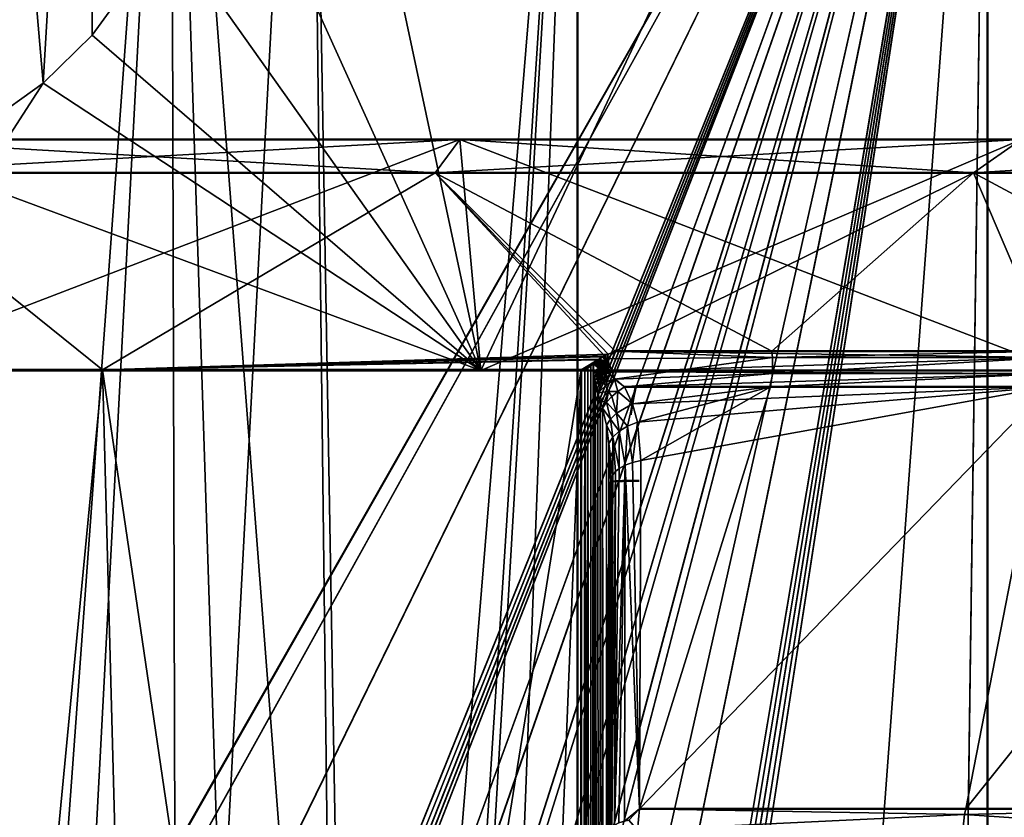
# Model space of a CAD drawing. Header units: millimetres. Extents: x 0 to 359, y -334 to 1.
# Tile 36 of 216: x 54.9 to 59.48, y -322.49 to -318.79. Entities that reach past the tile are written whole.
import ezdxf

# ---------------------------------------------------------------- set-up
doc = ezdxf.new("R2010")
doc.units = ezdxf.units.MM
doc.header["$MEASUREMENT"] = 0
doc.layers.add('0 Misc', color=7, linetype='Continuous', lineweight=35)
doc.layers.add('10 Raster Images', color=7, linetype='Continuous', lineweight=35)

msp = doc.modelspace()

# ---------------------------------------------------------------- linework, layer by layer
at = {"layer": '0 Misc', "color": 160, "linetype": 'Continuous', "lineweight": 25}
for p, q in [((49.4, -333.5803, 289.25), (59.4, -316, 289.25)), ((49.4, -333.5994, 289.25), (59.4, -316, 289.25)), ((59.4, -316, 286.75), (49.6427, -333.6306, 286.75)), ((49.6427, -333.6306, 289.25), (59.4, -316, 289.25)), ((50.7193, -333.7672, 289.25), (59.4, -316, 289.25)), ((59.4, -316, 286.75), (52.1698, -333.9411, 286.75)), ((52.1698, -333.9411, 289.25), (59.4, -316, 289.25)), ((59.4, -316, 286.75), (52.2344, -333.9435, 286.75)), ((52.2344, -333.9435, 289.25), (59.4, -316, 289.25)), ((59.4, -316, 286.75), (52.2986, -333.9362, 286.75)), ((52.2986, -333.9362, 289.25), (59.4, -316, 289.25)), ((59.4, -316, 286.75), (52.361, -333.9195, 286.75)), ((52.361, -333.9195, 289.25), (59.4, -316, 289.25)), ((59.4, -316, 286.75), (52.4202, -333.8935, 286.75)), ((52.4202, -333.8935, 289.25), (59.4, -316, 289.25)), ((59.4, -316, 286.75), (53.0016, -333.6009, 286.75)), ((53.3328, -333.4584, 289.25), (59.4, -316, 289.25)), ((53.8828, -333.2847, 289.25), (59.4, -316, 289.25)), ((59.4, -316, 286.75), (53.9898, -333.263, 286.75)), ((54.3455, -333.2275, 289.25), (59.4, -316, 289.25)), ((59.4, -316, 286.75), (54.4545, -333.2275, 286.75)), ((54.8102, -333.263, 289.25), (59.4, -316, 289.25)), ((59.4, -316, 286.75), (54.9172, -333.2847, 286.75)), ((59.4, -316, 286.75), (55.4672, -333.4584, 286.75)), ((55.7984, -333.6009, 289.25), (59.4, -316, 289.25)), ((59.4, -316, 286.75), (56.3798, -333.8935, 286.75)), ((56.3798, -333.8935, 289.25), (59.4, -316, 289.25)), ((59.4, -316, 286.75), (56.4389, -333.9195, 286.75)), ((56.4389, -333.9195, 289.25), (59.4, -316, 289.25)), ((59.4, -316, 286.75), (56.5014, -333.9362, 286.75)), ((56.5014, -333.9362, 289.25), (59.4, -316, 289.25)), ((59.4, -316, 286.75), (56.5656, -333.9435, 286.75)), ((56.5656, -333.9435, 289.25), (59.4, -316, 289.25)), ((59.4, -316, 286.75), (56.6302, -333.9411, 286.75)), ((56.6302, -333.9411, 289.25), (59.4, -316, 289.25)), ((59.4, -316, 286.75), (58.0807, -333.7672, 286.75)), ((59.4, -316, 286.75), (59.1573, -333.6306, 286.75)), ((59.1573, -333.6306, 289.25), (59.4, -316, 289.25)), ((59.4, -316, 286.75), (59.4, -333.5994, 286.75)), ((59.4, -333.5994, 289.25), (59.4, -316, 289.25)), ((59.4, -333.5803, 286.75), (59.4, -316, 289.25))]:
    msp.add_line(p, q, dxfattribs=at).dxf.unprotected_set("ltscale", 0)
at = {"layer": '0 Misc', "color": 160, "linetype": 'Continuous', "lineweight": 50}
for p, q in [((57.495, -316, 280.6229), (57.495, -332.3, 280.6229)), ((57.495, -332.3, 295.3771), (57.495, -316, 295.3771)), ((59.4, -316, 286.75), (59.4, -333.5803, 286.75)), ((59.4, -316, 289.25), (59.4, -333.5803, 289.25)), ((57.5129, -332.3, 277.8499), (57.5129, -320.4132, 277.8499)), ((57.5129, -320.4132, 298.1501), (57.5129, -332.3, 298.1501)), ((57.65, -332.3, 297.9602), (57.65, -320.9342, 297.9602)), ((57.65, -320.9342, 278.0398), (57.65, -332.3, 278.0398))]:
    msp.add_line(p, q, dxfattribs=at).dxf.unprotected_set("ltscale", 0)
at = {"layer": '0 Misc', "color": 160, "linetype": 'Continuous', "lineweight": 50, "extrusion": (0, 1, 0)}
for centre, radius in [((-64.9647, 288, -319.3431), 10.8147), ((-64.5226, 288, -319.4977), 10.3726), ((-65.34, 288, -320.4165), 11.19)]:
    msp.add_circle(centre, radius, dxfattribs=at).dxf.unprotected_set("ltscale", 0)
at = {"layer": '0 Misc', "color": 160, "linetype": 'Continuous', "lineweight": 50, "extrusion": (0, -1, 0)}
for centre, radius, start, end in [((54.15, 288, 320.3271), 10.6626, 289.28146, 70.71854), ((54.15, 288, 322.4539), 9.5264, 292.42311, 67.57689)]:
    msp.add_arc(centre, radius, start, end, dxfattribs=at).dxf.unprotected_set("ltscale", 0)
at = {"layer": '0 Misc', "color": 160, "linetype": 'Continuous', "lineweight": 50, "extrusion": (0, 1, 0)}
for centre, radius, start, end in [((-54.15, 288, -320.4132), 10.6927, 251.66904, 288.33096), ((-54.15, 288, -320.4132), 10.6927, 71.66904, 108.33096), ((-54.15, 288, -320.4924), 10.6474, 109.559, 250.441)]:
    msp.add_arc(centre, radius, start, end, dxfattribs=at).dxf.unprotected_set("ltscale", 0)
at = {"layer": '0 Misc', "color": 160, "linetype": 'Continuous', "lineweight": 50, "extrusion": (0.980063, -0.154251, -0.125231)}
msp.add_arc((-307.711, 309.2381, 68.7289), 0.2, 259.6432, 297.4322, dxfattribs=at).dxf.unprotected_set("ltscale", 0)
at = {"layer": '0 Misc', "color": 160, "linetype": 'Continuous', "lineweight": 50, "extrusion": (-0.980063, 0.154251, -0.125231)}
msp.add_arc((307.711, 262.2273, -140.8622), 0.2, 79.6432, 117.4322, dxfattribs=at).dxf.unprotected_set("ltscale", 0)
at = {"layer": '0 Misc', "color": 160, "linetype": 'Continuous', "lineweight": 50, "extrusion": (0, -0.999593, -0.028543)}
msp.add_arc((57.85, 306.9993, 312.2987), 0.2, 180, 249.9343, dxfattribs=at).dxf.unprotected_set("ltscale", 0)
at = {"layer": '0 Misc', "color": 160, "linetype": 'Continuous', "lineweight": 50, "extrusion": (0, 0.999593, -0.028543)}
msp.add_arc((-57.85, 268.766, -328.7396), 0.2, 0, 69.9343, dxfattribs=at).dxf.unprotected_set("ltscale", 0)
at = {"layer": '0 Misc', "color": 7, "lineweight": 25}
for points in [[(54.15, -315.5, 296.1), (56.2464, -315.5, 295.824), (55.3572, -332.3, 296.0095)], [(54.15, -332.3, 296.1), (54.15, -315.5, 296.1), (55.3572, -332.3, 296.0095)], [(55.3572, -332.3, 279.9905), (54.15, -315.5, 279.9), (54.15, -332.3, 279.9)], [(55.3572, -332.3, 279.9905), (56.2464, -315.5, 280.176), (54.15, -315.5, 279.9)], [(55.2224, -315.5, 275.978), (55.0132, -319.0808, 276.0778), (54.7032, -315.5, 276.1809)], [(54.7032, -315.5, 276.1809), (55.0132, -319.0808, 276.0778), (54.7527, -319.2661, 276.1678)], [(54.7527, -319.2661, 299.8322), (55.0132, -319.0808, 299.9222), (54.7032, -315.5, 299.8191)], [(54.7032, -315.5, 299.8191), (55.0132, -319.0808, 299.9222), (55.2224, -315.5, 300.022)], [(55.2395, -318.8581, 275.9685), (55.0132, -319.0808, 276.0778), (55.2224, -315.5, 275.978)], [(55.2224, -315.5, 300.022), (55.0132, -319.0808, 299.9222), (55.2395, -318.8581, 300.0315)], [(55.2395, -318.8581, 275.9685), (55.2224, -315.5, 275.978), (55.5955, -318.3698, 275.7248)], [(55.5955, -318.3698, 300.2752), (55.2224, -315.5, 300.022), (55.2395, -318.8581, 300.0315)], [(55.3572, -332.3, 279.9905), (56.5375, -332.3, 280.2599), (56.2464, -315.5, 280.176)], [(56.2464, -315.5, 295.824), (56.448, -332.3, 295.7672), (55.3572, -332.3, 296.0095)], [(56.2439, -316.6507, 301.1771), (57.0462, -320.4165, 298.8087), (59.3582, -315.5, 300.9952)], [(56.2439, -316.6507, 274.8229), (59.3582, -315.5, 275.0048), (57.0462, -320.4165, 277.1913)], [(56.2464, -315.5, 295.824), (57.495, -316, 295.3771), (56.448, -332.3, 295.7672)], [(56.2464, -315.5, 280.176), (56.5375, -332.3, 280.2599), (57.495, -316, 280.6229)], [(57.0462, -320.4165, 277.1913), (59.3582, -315.5, 275.0048), (59.745, -320.4165, 278.3091)], [(59.3582, -315.5, 300.9952), (57.0462, -320.4165, 298.8087), (59.745, -320.4165, 297.6909)], [(59.3582, -315.5, 300.9952), (59.745, -320.4165, 297.6909), (62.072, -315.5, 299.543)], [(59.745, -320.4165, 278.3091), (59.3582, -315.5, 275.0048), (62.072, -315.5, 276.457)], [(49.4, -316, 286.75), (49.6427, -333.6306, 286.75), (59.4, -316, 286.75)], [(59.4, -316, 289.25), (49.4, -333.5803, 289.25), (49.4, -316, 289.25)], [(49.4, -333.5803, 289.25), (59.4, -316, 289.25), (49.4, -333.5994, 289.25)], [(49.4, -333.5994, 289.25), (59.4, -316, 289.25), (49.6427, -333.6306, 289.25)], [(59.4, -316, 286.75), (49.6427, -333.6306, 286.75), (52.1698, -333.9411, 286.75)], [(49.6427, -333.6306, 289.25), (59.4, -316, 289.25), (50.7193, -333.7672, 289.25)], [(50.7193, -333.7672, 289.25), (59.4, -316, 289.25), (52.1698, -333.9411, 289.25)], [(59.4, -316, 286.75), (52.1698, -333.9411, 286.75), (52.2344, -333.9435, 286.75)], [(52.1698, -333.9411, 289.25), (59.4, -316, 289.25), (52.2344, -333.9435, 289.25)], [(59.4, -316, 286.75), (52.2344, -333.9435, 286.75), (52.2986, -333.9362, 286.75)], [(52.2344, -333.9435, 289.25), (59.4, -316, 289.25), (52.2986, -333.9362, 289.25)], [(59.4, -316, 286.75), (52.2986, -333.9362, 286.75), (52.361, -333.9195, 286.75)], [(52.2986, -333.9362, 289.25), (59.4, -316, 289.25), (52.361, -333.9195, 289.25)], [(59.4, -316, 286.75), (52.361, -333.9195, 286.75), (52.4202, -333.8935, 286.75)], [(52.361, -333.9195, 289.25), (59.4, -316, 289.25), (52.4202, -333.8935, 289.25)], [(59.4, -316, 286.75), (52.4202, -333.8935, 286.75), (53.0016, -333.6009, 286.75)], [(52.4202, -333.8935, 289.25), (59.4, -316, 289.25), (53.3328, -333.4584, 289.25)], [(59.4, -316, 286.75), (53.0016, -333.6009, 286.75), (53.9898, -333.263, 286.75)], [(53.3328, -333.4584, 289.25), (59.4, -316, 289.25), (53.8828, -333.2847, 289.25)], [(55.6053, -316, 280.0913), (54.4, -332.5, 280), (53.643, -316, 280.0359)], [(53.643, -316, 295.9641), (54.7322, -332.5, 295.9931), (55.6053, -316, 295.9087)], [(53.8828, -333.2847, 289.25), (59.4, -316, 289.25), (54.3455, -333.2275, 289.25)], [(59.4, -316, 286.75), (53.9898, -333.263, 286.75), (54.4545, -333.2275, 286.75)], [(54.3455, -333.2275, 289.25), (59.4, -316, 289.25), (54.8102, -333.263, 289.25)], [(55.6515, -332.5, 280.0985), (54.4, -332.5, 280), (55.6053, -316, 280.0913)], [(59.4, -316, 286.75), (54.4545, -333.2275, 286.75), (54.9172, -333.2847, 286.75)], [(55.6053, -316, 295.9087), (54.7322, -332.5, 295.9931), (56.1411, -332.5, 295.8082)], [(54.8102, -333.263, 289.25), (59.4, -316, 289.25), (55.7984, -333.6009, 289.25)], [(59.4, -316, 286.75), (54.9172, -333.2847, 286.75), (55.4672, -333.4584, 286.75)], [(59.4, -316, 286.75), (55.4672, -333.4584, 286.75), (56.3798, -333.8935, 286.75)], [(55.6053, -316, 280.0913), (57.495, -316, 280.6229), (56.8721, -332.5, 280.3915)], [(55.6515, -332.5, 280.0985), (55.6053, -316, 280.0913), (56.8721, -332.5, 280.3915)], [(57.495, -316, 295.3771), (55.6053, -316, 295.9087), (56.1411, -332.5, 295.8082)], [(55.7984, -333.6009, 289.25), (59.4, -316, 289.25), (56.3798, -333.8935, 289.25)], [(57.495, -332.3, 295.3771), (57.495, -316, 295.3771), (56.1411, -332.5, 295.8082)], [(59.4, -316, 286.75), (56.3798, -333.8935, 286.75), (56.4389, -333.9195, 286.75)], [(56.3798, -333.8935, 289.25), (59.4, -316, 289.25), (56.4389, -333.9195, 289.25)], [(59.4, -316, 286.75), (56.4389, -333.9195, 286.75), (56.5014, -333.9362, 286.75)], [(56.4389, -333.9195, 289.25), (59.4, -316, 289.25), (56.5014, -333.9362, 289.25)], [(57.495, -316, 295.3771), (57.495, -332.3, 295.3771), (56.448, -332.3, 295.7672)], [(59.4, -316, 286.75), (56.5014, -333.9362, 286.75), (56.5656, -333.9435, 286.75)], [(56.5014, -333.9362, 289.25), (59.4, -316, 289.25), (56.5656, -333.9435, 289.25)], [(57.495, -316, 280.6229), (56.5375, -332.3, 280.2599), (57.495, -332.3, 280.6229)], [(59.4, -316, 286.75), (56.5656, -333.9435, 286.75), (56.6302, -333.9411, 286.75)], [(56.5656, -333.9435, 289.25), (59.4, -316, 289.25), (56.6302, -333.9411, 289.25)], [(59.4, -316, 286.75), (56.6302, -333.9411, 286.75), (58.0807, -333.7672, 286.75)], [(56.6302, -333.9411, 289.25), (59.4, -316, 289.25), (59.1573, -333.6306, 289.25)], [(57.495, -316, 280.6229), (57.495, -332.3, 280.6229), (56.8721, -332.5, 280.3915)], [(59.4, -316, 286.75), (58.0807, -333.7672, 286.75), (59.1573, -333.6306, 286.75)], [(59.4, -316, 286.75), (59.1573, -333.6306, 286.75), (59.4, -333.5994, 286.75)], [(59.1573, -333.6306, 289.25), (59.4, -316, 289.25), (59.4, -333.5994, 289.25)], [(59.4, -333.5803, 286.75), (59.4, -333.5803, 289.25), (59.4, -316, 289.25)], [(59.4, -333.5803, 286.75), (59.4, -316, 289.25), (59.4, -316, 286.75)], [(56.2439, -316.6507, 301.1771), (55.8741, -317.8251, 300.5535), (57.0462, -320.4165, 298.8087)], [(56.2439, -316.6507, 274.8229), (57.0462, -320.4165, 277.1913), (55.8741, -317.8251, 275.4465)], [(57.0462, -320.4165, 298.8087), (55.8741, -317.8251, 300.5535), (55.5955, -318.3698, 300.2752)], [(57.0462, -320.4165, 277.1913), (55.5955, -318.3698, 275.7248), (55.8741, -317.8251, 275.4465)], [(55.2395, -318.8581, 300.0315), (57.0462, -320.4165, 298.8087), (55.5955, -318.3698, 300.2752)], [(55.2395, -318.8581, 275.9685), (55.5955, -318.3698, 275.7248), (57.0462, -320.4165, 277.1913)], [(55.2395, -318.8581, 300.0315), (55.0132, -319.0808, 299.9222), (57.0462, -320.4165, 298.8087)], [(55.2395, -318.8581, 275.9685), (57.0462, -320.4165, 277.1913), (55.0132, -319.0808, 276.0778)], [(57.0462, -320.4165, 298.8087), (55.0132, -319.0808, 299.9222), (54.15, -320.4165, 299.19)], [(54.15, -320.4165, 299.19), (55.0132, -319.0808, 299.9222), (54.7527, -319.2661, 299.8322)], [(55.0132, -319.0808, 276.0778), (54.15, -320.4165, 276.81), (54.7527, -319.2661, 276.1678)], [(55.0132, -319.0808, 276.0778), (57.0462, -320.4165, 277.1913), (54.15, -320.4165, 276.81)], [(54.15, -320.4165, 299.19), (54.15, -319.3431, 298.8147), (57.0462, -320.4165, 298.8087)], [(57.0462, -320.4165, 277.1913), (56.9491, -319.3431, 277.5538), (54.15, -320.4165, 276.81)], [(54.15, -320.4165, 276.81), (56.9491, -319.3431, 277.5538), (54.15, -319.3431, 277.1853)], [(57.0462, -320.4165, 298.8087), (54.15, -319.3431, 298.8147), (56.9491, -319.3431, 298.4462)], [(54.15, -319.3431, 298.8147), (56.8346, -319.4977, 298.0191), (56.9491, -319.3431, 298.4462)], [(56.9491, -319.3431, 277.5538), (54.15, -319.4977, 277.6274), (54.15, -319.3431, 277.1853)], [(56.9491, -319.3431, 277.5538), (56.8346, -319.4977, 277.9809), (54.15, -319.4977, 277.6274)], [(54.15, -319.3431, 298.8147), (54.15, -319.4977, 298.3726), (56.8346, -319.4977, 298.0191)], [(59.5574, -319.3431, 278.6342), (56.8346, -319.4977, 277.9809), (56.9491, -319.3431, 277.5538)], [(59.5574, -319.3431, 278.6342), (59.3363, -319.4977, 279.0171), (56.8346, -319.4977, 277.9809)], [(56.9491, -319.3431, 298.4462), (56.8346, -319.4977, 298.0191), (59.3363, -319.4977, 296.9829)], [(57.0462, -320.4165, 298.8087), (56.9491, -319.3431, 298.4462), (59.745, -320.4165, 297.6909)], [(57.0462, -320.4165, 277.1913), (59.5574, -319.3431, 278.6342), (56.9491, -319.3431, 277.5538)], [(59.745, -320.4165, 297.6909), (56.9491, -319.3431, 298.4462), (59.5574, -319.3431, 297.3658)], [(56.9491, -319.3431, 298.4462), (59.3363, -319.4977, 296.9829), (59.5574, -319.3431, 297.3658)], [(59.745, -320.4165, 278.3091), (59.5574, -319.3431, 278.6342), (57.0462, -320.4165, 277.1913)], [(61.7972, -319.3431, 280.3528), (59.3363, -319.4977, 279.0171), (59.5574, -319.3431, 278.6342)], [(61.7972, -319.3431, 280.3528), (61.4845, -319.4977, 280.6655), (59.3363, -319.4977, 279.0171)], [(59.5574, -319.3431, 297.3658), (59.3363, -319.4977, 296.9829), (61.4845, -319.4977, 295.3345)], [(53.0118, -320.4132, 277.3681), (54.15, -319.4977, 277.6274), (55.2882, -320.4132, 277.3681)], [(53.0118, -320.4132, 298.6319), (55.2882, -320.4132, 298.6319), (54.15, -319.4977, 298.3726)], [(54.15, -319.4977, 277.6274), (56.8346, -319.4977, 277.9809), (55.2882, -320.4132, 277.3681)], [(55.2882, -320.4132, 298.6319), (56.8346, -319.4977, 298.0191), (54.15, -319.4977, 298.3726)], [(56.8346, -319.4977, 277.9809), (57.6209, -320.3484, 277.9103), (55.2882, -320.4132, 277.3681)], [(55.2882, -320.4132, 298.6319), (57.6381, -320.3405, 298.0808), (56.8346, -319.4977, 298.0191)], [(59.3363, -319.4977, 279.0171), (57.6709, -320.3271, 277.9355), (56.8346, -319.4977, 277.9809)], [(56.8346, -319.4977, 298.0191), (57.6381, -320.3405, 298.0808), (57.6709, -320.3271, 298.0645)], [(58.398, -320.3271, 297.7798), (56.8346, -319.4977, 298.0191), (57.6709, -320.3271, 298.0645)], [(56.8346, -319.4977, 277.9809), (57.6709, -320.3271, 277.9355), (57.6209, -320.3484, 277.9103)], [(58.398, -320.3271, 297.7798), (59.3363, -319.4977, 296.9829), (56.8346, -319.4977, 298.0191)], [(59.3363, -319.4977, 279.0171), (59.6901, -320.3271, 278.8897), (57.6709, -320.3271, 277.9355)], [(59.6901, -320.3271, 297.1103), (59.3363, -319.4977, 296.9829), (58.398, -320.3271, 297.7798)], [(60.879, -320.3271, 279.7289), (59.6901, -320.3271, 278.8897), (59.3363, -319.4977, 279.0171)], [(59.6901, -320.3271, 297.1103), (60.879, -320.3271, 296.2711), (59.3363, -319.4977, 296.9829)], [(59.3363, -319.4977, 296.9829), (60.879, -320.3271, 296.2711), (61.4845, -319.4977, 295.3345)], [(60.879, -320.3271, 279.7289), (59.3363, -319.4977, 279.0171), (61.4845, -319.4977, 280.6655)], [(55.2882, -320.4132, 298.6319), (57.6129, -320.3525, 298.094), (57.6381, -320.3405, 298.0808)], [(55.2882, -320.4132, 277.3681), (57.6209, -320.3484, 277.9103), (57.5945, -320.3636, 277.8957)], [(57.5903, -320.3665, 298.1069), (57.6129, -320.3525, 298.094), (55.2882, -320.4132, 298.6319)], [(57.5978, -320.3642, 298.1026), (57.6129, -320.3525, 298.094), (57.5903, -320.3665, 298.1069)], [(57.5945, -320.3636, 277.8957), (57.6209, -320.3484, 277.9103), (57.5978, -320.3641, 277.8974)], [(57.5978, -320.3641, 277.8974), (57.6209, -320.3484, 277.9103), (57.6271, -320.3737, 277.9095)], [(57.5978, -320.3642, 298.1026), (57.6264, -320.3752, 298.0909), (57.6129, -320.3525, 298.094)], [(57.6129, -320.3525, 298.094), (57.6344, -320.3625, 298.0865), (57.6381, -320.3405, 298.0808)], [(57.6129, -320.3525, 298.094), (57.6264, -320.3752, 298.0909), (57.6344, -320.3625, 298.0865)], [(57.6709, -320.3271, 277.9355), (57.6386, -320.3571, 277.9159), (57.6209, -320.3484, 277.9103)], [(57.6209, -320.3484, 277.9103), (57.6304, -320.368, 277.9113), (57.6271, -320.3737, 277.9095)], [(57.6209, -320.3484, 277.9103), (57.6386, -320.3571, 277.9159), (57.6304, -320.368, 277.9113)], [(57.6344, -320.3625, 298.0865), (57.6264, -320.3752, 298.0909), (57.6286, -320.4152, 298.0897)], [(57.6364, -320.4263, 298.0854), (57.6344, -320.3625, 298.0865), (57.6286, -320.4152, 298.0897)], [(57.6349, -320.4228, 277.9137), (57.6304, -320.368, 277.9113), (57.6386, -320.3571, 277.9159)], [(58.4011, -320.3564, 297.787), (57.6709, -320.3271, 298.0645), (57.6344, -320.3625, 298.0865)], [(57.6344, -320.3625, 298.0865), (57.6709, -320.3271, 298.0645), (57.6381, -320.3405, 298.0808)], [(57.6678, -320.4566, 298.0665), (58.4011, -320.3564, 297.787), (57.6344, -320.3625, 298.0865)], [(57.6364, -320.4263, 298.0854), (57.6459, -320.4369, 298.0799), (57.6344, -320.3625, 298.0865)], [(57.6344, -320.3625, 298.0865), (57.6459, -320.4369, 298.0799), (57.6678, -320.4566, 298.0665)], [(57.6709, -320.3271, 277.9355), (57.6349, -320.4228, 277.9137), (57.6386, -320.3571, 277.9159)], [(57.6349, -320.4228, 277.9137), (57.6709, -320.3271, 277.9355), (59.6942, -320.3564, 278.883)], [(57.6349, -320.4228, 277.9137), (59.6942, -320.3564, 278.883), (59.6942, -320.4299, 278.883)], [(57.6678, -320.4566, 298.0665), (58.4011, -320.4299, 297.787), (58.4011, -320.3564, 297.787)], [(59.6901, -320.3271, 278.8897), (59.6942, -320.3564, 278.883), (57.6709, -320.3271, 277.9355)], [(58.398, -320.3271, 297.7798), (57.6709, -320.3271, 298.0645), (58.4011, -320.3564, 297.787)], [(58.398, -320.3271, 297.7798), (58.4011, -320.3564, 297.787), (59.6901, -320.3271, 297.1103)], [(59.6942, -320.3564, 297.117), (59.6901, -320.3271, 297.1103), (58.4011, -320.3564, 297.787)], [(58.4011, -320.4299, 297.787), (59.6942, -320.3564, 297.117), (58.4011, -320.3564, 297.787)], [(58.4011, -320.4299, 297.787), (59.6942, -320.4299, 297.117), (59.6942, -320.3564, 297.117)], [(55.2882, -320.4132, 277.3681), (57.5945, -320.3636, 277.8957), (57.5129, -320.4132, 277.8499)], [(57.5903, -320.3665, 298.1069), (55.2882, -320.4132, 298.6319), (57.5129, -320.4132, 298.1501)], [(57.5129, -320.4132, 277.8499), (57.5945, -320.3636, 277.8957), (57.5753, -320.3789, 277.8835)], [(57.5686, -320.3856, 298.1213), (57.5903, -320.3665, 298.1069), (57.5129, -320.4132, 298.1501)], [(57.5129, -320.4132, 277.8499), (57.5753, -320.3789, 277.8835), (57.5686, -320.3856, 277.8787)], [(57.5129, -320.4132, 277.8499), (57.5686, -320.3856, 277.8787), (57.5572, -320.3964, 277.8709)], [(57.5572, -320.3964, 298.1291), (57.5686, -320.3856, 298.1213), (57.5129, -320.4132, 298.1501)], [(57.5438, -320.4053, 277.8631), (57.5129, -320.4132, 277.8499), (57.5572, -320.3964, 277.8709)], [(57.5438, -320.4053, 298.1369), (57.5572, -320.3964, 298.1291), (57.5129, -320.4132, 298.1501)], [(57.5438, -320.4053, 277.8631), (57.5288, -320.4111, 277.856), (57.5129, -320.4132, 277.8499)], [(57.5288, -320.4111, 298.144), (57.5438, -320.4053, 298.1369), (57.5129, -320.4132, 298.1501)], [(57.5288, -320.4111, 298.144), (57.5129, -332.3, 298.1501), (57.5438, -320.4053, 298.1369)], [(57.5438, -320.4053, 298.1369), (57.5129, -332.3, 298.1501), (57.5579, -332.3, 298.1286)], [(57.5288, -320.4111, 277.856), (57.5438, -320.4053, 277.8631), (57.5579, -332.3, 277.8714)], [(57.5438, -320.4053, 298.1369), (57.5579, -332.3, 298.1286), (57.5572, -320.3964, 298.1291)], [(57.5579, -332.3, 277.8714), (57.5438, -320.4053, 277.8631), (57.5572, -320.3964, 277.8709)], [(57.5579, -332.3, 298.1286), (57.5686, -320.3856, 298.1213), (57.5572, -320.3964, 298.1291)], [(57.5579, -332.3, 277.8714), (57.5572, -320.3964, 277.8709), (57.5686, -320.3856, 277.8787)], [(57.5703, -320.4257, 298.12), (57.5686, -320.3856, 298.1213), (57.5579, -332.3, 298.1286)], [(57.5579, -332.3, 277.8714), (57.5686, -320.3856, 277.8787), (57.5733, -320.4472, 277.8823)], [(57.5947, -320.3817, 298.1049), (57.5903, -320.3665, 298.1069), (57.5686, -320.3856, 298.1213)], [(57.5686, -320.3856, 277.8787), (57.5753, -320.3789, 277.8835), (57.595, -320.3901, 277.8951)], [(57.5944, -320.3862, 298.1051), (57.5947, -320.3817, 298.1049), (57.5686, -320.3856, 298.1213)], [(57.5686, -320.3856, 298.1213), (57.5942, -320.3907, 298.1053), (57.5944, -320.3862, 298.1051)], [(57.5944, -320.3997, 298.1052), (57.5942, -320.3952, 298.1053), (57.5686, -320.3856, 298.1213)], [(57.5947, -320.4042, 298.1049), (57.5944, -320.3997, 298.1052), (57.5686, -320.3856, 298.1213)], [(57.5703, -320.4257, 298.12), (57.5947, -320.4042, 298.1049), (57.5686, -320.3856, 298.1213)], [(57.5942, -320.3907, 298.1053), (57.5686, -320.3856, 298.1213), (57.5942, -320.3952, 298.1053)], [(57.5686, -320.3856, 277.8787), (57.5963, -320.4075, 277.896), (57.5733, -320.4472, 277.8823)], [(57.5954, -320.3988, 277.8954), (57.5957, -320.4032, 277.8957), (57.5686, -320.3856, 277.8787)], [(57.5686, -320.3856, 277.8787), (57.595, -320.3901, 277.8951), (57.5951, -320.3945, 277.8952)], [(57.5951, -320.3945, 277.8952), (57.5954, -320.3988, 277.8954), (57.5686, -320.3856, 277.8787)], [(57.5686, -320.3856, 277.8787), (57.5957, -320.4032, 277.8957), (57.5963, -320.4075, 277.896)], [(57.5703, -320.4257, 298.12), (57.5952, -320.4087, 298.1045), (57.5947, -320.4042, 298.1049)], [(57.5703, -320.4257, 298.12), (57.5959, -320.4131, 298.104), (57.5952, -320.4087, 298.1045)], [(57.5977, -320.4162, 277.8971), (57.5733, -320.4472, 277.8823), (57.5963, -320.4075, 277.896)], [(57.5961, -320.3727, 277.8961), (57.5753, -320.3789, 277.8835), (57.5945, -320.3636, 277.8957)], [(57.5956, -320.3771, 277.8957), (57.5753, -320.3789, 277.8835), (57.5961, -320.3727, 277.8961)], [(57.5952, -320.3814, 277.8954), (57.5753, -320.3789, 277.8835), (57.5956, -320.3771, 277.8957)], [(57.595, -320.3901, 277.8951), (57.5753, -320.3789, 277.8835), (57.595, -320.3858, 277.8952)], [(57.595, -320.3858, 277.8952), (57.5753, -320.3789, 277.8835), (57.5952, -320.3814, 277.8954)], [(57.5903, -320.3665, 298.1069), (57.5968, -320.3685, 298.1033), (57.5978, -320.3642, 298.1026)], [(57.5953, -320.3773, 298.1045), (57.596, -320.3728, 298.104), (57.5903, -320.3665, 298.1069)], [(57.5947, -320.3817, 298.1049), (57.5953, -320.3773, 298.1045), (57.5903, -320.3665, 298.1069)], [(57.596, -320.3728, 298.104), (57.5968, -320.3685, 298.1033), (57.5903, -320.3665, 298.1069)], [(57.5942, -320.3907, 298.1053), (57.6223, -320.3885, 298.0932), (57.5944, -320.3862, 298.1051)], [(57.622, -320.3953, 298.0933), (57.6223, -320.3885, 298.0932), (57.5942, -320.3907, 298.1053)], [(57.622, -320.3953, 298.0933), (57.5942, -320.3907, 298.1053), (57.5942, -320.3952, 298.1053)], [(57.5944, -320.3997, 298.1052), (57.622, -320.3953, 298.0933), (57.5942, -320.3952, 298.1053)], [(57.5944, -320.3862, 298.1051), (57.6223, -320.3885, 298.0932), (57.5947, -320.3817, 298.1049)], [(57.5947, -320.4042, 298.1049), (57.622, -320.3953, 298.0933), (57.5944, -320.3997, 298.1052)], [(57.5969, -320.3684, 277.8967), (57.5961, -320.3727, 277.8961), (57.5945, -320.3636, 277.8957)], [(57.5969, -320.3684, 277.8967), (57.5945, -320.3636, 277.8957), (57.5978, -320.3641, 277.8974)], [(57.6223, -320.3885, 298.0932), (57.5953, -320.3773, 298.1045), (57.5947, -320.3817, 298.1049)], [(57.5947, -320.4042, 298.1049), (57.6231, -320.4021, 298.0927), (57.622, -320.3953, 298.0933)], [(57.5952, -320.4087, 298.1045), (57.6231, -320.4021, 298.0927), (57.5947, -320.4042, 298.1049)], [(57.595, -320.3858, 277.8952), (57.5952, -320.3814, 277.8954), (57.6233, -320.3867, 277.9073)], [(57.595, -320.3901, 277.8951), (57.595, -320.3858, 277.8952), (57.6233, -320.3867, 277.9073)], [(57.6232, -320.394, 277.9072), (57.595, -320.3901, 277.8951), (57.6233, -320.3867, 277.9073)], [(57.6232, -320.394, 277.9072), (57.5951, -320.3945, 277.8952), (57.595, -320.3901, 277.8951)], [(57.5951, -320.3945, 277.8952), (57.6232, -320.394, 277.9072), (57.5954, -320.3988, 277.8954)], [(57.5952, -320.3814, 277.8954), (57.5956, -320.3771, 277.8957), (57.6233, -320.3867, 277.9073)], [(57.5952, -320.4087, 298.1045), (57.5959, -320.4131, 298.104), (57.6231, -320.4021, 298.0927)], [(57.5953, -320.3773, 298.1045), (57.6238, -320.3818, 298.0924), (57.596, -320.3728, 298.104)], [(57.6223, -320.3885, 298.0932), (57.6238, -320.3818, 298.0924), (57.5953, -320.3773, 298.1045)], [(57.5957, -320.4032, 277.8957), (57.5954, -320.3988, 277.8954), (57.6232, -320.394, 277.9072)], [(57.5961, -320.3727, 277.8961), (57.6248, -320.3795, 277.9082), (57.5956, -320.3771, 277.8957)], [(57.5956, -320.3771, 277.8957), (57.6248, -320.3795, 277.9082), (57.6233, -320.3867, 277.9073)], [(57.6245, -320.4013, 277.9079), (57.5957, -320.4032, 277.8957), (57.6232, -320.394, 277.9072)], [(57.5957, -320.4032, 277.8957), (57.6245, -320.4013, 277.9079), (57.5963, -320.4075, 277.896)], [(57.5959, -320.4131, 298.104), (57.6253, -320.4087, 298.0915), (57.6231, -320.4021, 298.0927)], [(57.596, -320.3728, 298.104), (57.6238, -320.3818, 298.0924), (57.5968, -320.3685, 298.1033)], [(57.5969, -320.3684, 277.8967), (57.6248, -320.3795, 277.9082), (57.5961, -320.3727, 277.8961)], [(57.5977, -320.4162, 277.8971), (57.5963, -320.4075, 277.896), (57.6245, -320.4013, 277.9079)], [(57.5978, -320.3642, 298.1026), (57.5968, -320.3685, 298.1033), (57.6264, -320.3752, 298.0909)], [(57.5968, -320.3685, 298.1033), (57.6238, -320.3818, 298.0924), (57.6264, -320.3752, 298.0909)], [(57.5978, -320.3641, 277.8974), (57.6248, -320.3795, 277.9082), (57.5969, -320.3684, 277.8967)], [(57.5977, -320.4162, 277.8971), (57.6245, -320.4013, 277.9079), (57.627, -320.4086, 277.9092)], [(57.5996, -320.4247, 277.8986), (57.5977, -320.4162, 277.8971), (57.627, -320.4086, 277.9092)], [(57.5978, -320.3641, 277.8974), (57.6271, -320.3737, 277.9095), (57.6248, -320.3795, 277.9082)], [(57.5996, -320.4247, 277.8986), (57.627, -320.4086, 277.9092), (57.6019, -320.4332, 277.9005)], [(57.6019, -320.4332, 277.9005), (57.627, -320.4086, 277.9092), (57.6349, -320.4228, 277.9137)], [(57.6238, -320.3818, 298.0924), (57.6223, -320.3885, 298.0932), (57.6231, -320.4021, 298.0927)], [(57.6253, -320.4087, 298.0915), (57.6238, -320.3818, 298.0924), (57.6231, -320.4021, 298.0927)], [(57.6232, -320.394, 277.9072), (57.6271, -320.3737, 277.9095), (57.6245, -320.4013, 277.9079)], [(57.6232, -320.394, 277.9072), (57.6248, -320.3795, 277.9082), (57.6271, -320.3737, 277.9095)], [(57.6233, -320.3867, 277.9073), (57.6248, -320.3795, 277.9082), (57.6232, -320.394, 277.9072)], [(57.6264, -320.3752, 298.0909), (57.6238, -320.3818, 298.0924), (57.6253, -320.4087, 298.0915)], [(57.6304, -320.368, 277.9113), (57.627, -320.4086, 277.9092), (57.6245, -320.4013, 277.9079)], [(57.6271, -320.3737, 277.9095), (57.6304, -320.368, 277.9113), (57.6245, -320.4013, 277.9079)], [(57.6264, -320.3752, 298.0909), (57.6253, -320.4087, 298.0915), (57.6286, -320.4152, 298.0897)], [(57.6349, -320.4228, 277.9137), (57.627, -320.4086, 277.9092), (57.6304, -320.368, 277.9113)], [(55.2882, -320.4132, 277.3681), (54.15, -332.3, 277.3073), (53.0118, -320.4132, 277.3681)], [(53.0118, -320.4132, 298.6319), (54.15, -332.3, 298.6927), (55.2882, -320.4132, 298.6319)], [(55.2882, -320.4132, 277.3681), (55.606, -332.3, 277.4069), (54.15, -332.3, 277.3073)], [(55.2882, -320.4132, 298.6319), (54.15, -332.3, 298.6927), (55.606, -332.3, 298.5931)], [(57.5129, -320.4132, 277.8499), (55.606, -332.3, 277.4069), (55.2882, -320.4132, 277.3681)], [(57.0348, -332.3, 298.2962), (55.2882, -320.4132, 298.6319), (55.606, -332.3, 298.5931)], [(57.0348, -332.3, 298.2962), (57.5129, -320.4132, 298.1501), (55.2882, -320.4132, 298.6319)], [(57.5129, -320.4132, 277.8499), (57.5129, -332.3, 277.8499), (55.606, -332.3, 277.4069)], [(57.5129, -332.3, 298.1501), (57.5129, -320.4132, 298.1501), (57.0348, -332.3, 298.2962)], [(57.5288, -320.4111, 298.144), (57.5129, -320.4132, 298.1501), (57.5129, -332.3, 298.1501)], [(57.5288, -320.4111, 277.856), (57.5579, -332.3, 277.8714), (57.5129, -332.3, 277.8499)], [(57.5129, -320.4132, 277.8499), (57.5288, -320.4111, 277.856), (57.5129, -332.3, 277.8499)], [(57.5703, -320.4257, 298.12), (57.5579, -332.3, 298.1286), (57.5754, -320.4595, 298.116)], [(57.5798, -320.48, 277.8877), (57.5579, -332.3, 277.8714), (57.5733, -320.4472, 277.8823)], [(57.5959, -320.4131, 298.104), (57.5703, -320.4257, 298.12), (57.5967, -320.4175, 298.1034)], [(57.5988, -320.4261, 298.1018), (57.5967, -320.4175, 298.1034), (57.5703, -320.4257, 298.12)], [(57.6013, -320.4344, 298.0999), (57.5988, -320.4261, 298.1018), (57.5703, -320.4257, 298.12)], [(57.6013, -320.4344, 298.0999), (57.5703, -320.4257, 298.12), (57.5754, -320.4595, 298.116)], [(57.5733, -320.4472, 277.8823), (57.5977, -320.4162, 277.8971), (57.5996, -320.4247, 277.8986)], [(57.6019, -320.4332, 277.9005), (57.5733, -320.4472, 277.8823), (57.5996, -320.4247, 277.8986)], [(57.6046, -320.4415, 277.9027), (57.5733, -320.4472, 277.8823), (57.6019, -320.4332, 277.9005)], [(57.5798, -320.48, 277.8877), (57.5733, -320.4472, 277.8823), (57.6046, -320.4415, 277.9027)], [(57.6041, -320.4426, 298.0976), (57.6013, -320.4344, 298.0999), (57.5754, -320.4595, 298.116)], [(57.6106, -320.4582, 298.0921), (57.6041, -320.4426, 298.0976), (57.5754, -320.4595, 298.116)], [(57.6046, -320.4415, 277.9027), (57.6107, -320.4577, 277.9079), (57.5798, -320.48, 277.8877)], [(57.5967, -320.4175, 298.1034), (57.6253, -320.4087, 298.0915), (57.5959, -320.4131, 298.104)], [(57.5988, -320.4261, 298.1018), (57.6253, -320.4087, 298.0915), (57.5967, -320.4175, 298.1034)], [(57.6286, -320.4152, 298.0897), (57.6253, -320.4087, 298.0915), (57.5988, -320.4261, 298.1018)], [(57.6013, -320.4344, 298.0999), (57.6286, -320.4152, 298.0897), (57.5988, -320.4261, 298.1018)], [(57.6041, -320.4426, 298.0976), (57.6286, -320.4152, 298.0897), (57.6013, -320.4344, 298.0999)], [(57.6046, -320.4415, 277.9027), (57.6019, -320.4332, 277.9005), (57.6349, -320.4228, 277.9137)], [(57.6041, -320.4426, 298.0976), (57.6364, -320.4263, 298.0854), (57.6286, -320.4152, 298.0897)], [(57.6106, -320.4582, 298.0921), (57.6364, -320.4263, 298.0854), (57.6041, -320.4426, 298.0976)], [(57.6107, -320.4577, 277.9079), (57.6046, -320.4415, 277.9027), (57.6349, -320.4228, 277.9137)], [(57.6106, -320.4582, 298.0921), (57.6459, -320.4369, 298.0799), (57.6364, -320.4263, 298.0854)], [(57.6252, -320.4871, 298.0787), (57.6459, -320.4369, 298.0799), (57.6106, -320.4582, 298.0921)], [(57.6107, -320.4577, 277.9079), (57.6349, -320.4228, 277.9137), (57.6461, -320.4365, 277.9201)], [(57.6178, -320.4729, 277.9142), (57.6107, -320.4577, 277.9079), (57.6461, -320.4365, 277.9201)], [(57.6461, -320.4365, 277.9201), (57.6678, -320.4566, 277.9335), (57.6178, -320.4729, 277.9142)], [(57.6252, -320.4871, 298.0787), (57.6678, -320.4566, 298.0665), (57.6459, -320.4369, 298.0799)], [(57.7145, -320.4924, 277.967), (57.6678, -320.4566, 277.9335), (57.6349, -320.4228, 277.9137)], [(57.6349, -320.4228, 277.9137), (57.6678, -320.4566, 277.9335), (57.6461, -320.4365, 277.9201)], [(57.7145, -320.4924, 277.967), (57.6349, -320.4228, 277.9137), (59.6942, -320.4299, 278.883)], [(57.7145, -320.4924, 298.033), (58.4011, -320.4299, 297.787), (57.6678, -320.4566, 298.0665)], [(57.7145, -320.4924, 298.033), (58.3919, -320.4924, 297.7659), (58.4011, -320.4299, 297.787)], [(57.7145, -320.4924, 277.967), (59.6942, -320.4299, 278.883), (59.6822, -320.4924, 278.9026)], [(58.4011, -320.4299, 297.787), (58.3919, -320.4924, 297.7659), (59.6942, -320.4299, 297.117)], [(59.6942, -320.4299, 297.117), (58.3919, -320.4924, 297.7659), (59.6822, -320.4924, 297.0974)], [(57.5579, -332.3, 298.1286), (57.5963, -332.3, 298.0966), (57.5754, -320.4595, 298.116)], [(57.5798, -320.48, 277.8877), (57.5963, -332.3, 277.9034), (57.5579, -332.3, 277.8714)], [(57.5902, -320.5201, 298.1029), (57.6106, -320.4582, 298.0921), (57.5754, -320.4595, 298.116)], [(57.5963, -332.3, 298.0966), (57.5902, -320.5201, 298.1029), (57.5754, -320.4595, 298.116)], [(57.6178, -320.4729, 277.9142), (57.5798, -320.48, 277.8877), (57.6107, -320.4577, 277.9079)], [(57.6178, -320.4729, 277.9142), (57.5902, -320.5201, 277.8971), (57.5798, -320.48, 277.8877)], [(57.5902, -320.5201, 277.8971), (57.5963, -332.3, 277.9034), (57.5798, -320.48, 277.8877)], [(57.5902, -320.5201, 298.1029), (57.6252, -320.4871, 298.0787), (57.6106, -320.4582, 298.0921)], [(57.6252, -320.4871, 277.9213), (57.5902, -320.5201, 277.8971), (57.6178, -320.4729, 277.9142)], [(57.5902, -320.5201, 298.1029), (57.6401, -320.5136, 298.0626), (57.6252, -320.4871, 298.0787)], [(57.6252, -320.4871, 277.9213), (57.64, -320.5137, 277.9374), (57.5902, -320.5201, 277.8971)], [(57.6178, -320.4729, 277.9142), (57.6678, -320.4566, 277.9335), (57.6252, -320.4871, 277.9213)], [(57.6401, -320.5136, 298.0626), (57.6678, -320.4566, 298.0665), (57.6252, -320.4871, 298.0787)], [(57.6678, -320.4566, 277.9335), (57.64, -320.5137, 277.9374), (57.6252, -320.4871, 277.9213)], [(57.6678, -320.4566, 277.9335), (57.6827, -320.5138, 277.9641), (57.64, -320.5137, 277.9374)], [(57.6401, -320.5136, 298.0626), (57.6827, -320.5138, 298.0359), (57.6678, -320.4566, 298.0665)], [(57.6678, -320.4566, 298.0665), (57.6827, -320.5138, 298.0359), (57.7145, -320.4924, 298.033)], [(57.7145, -320.4924, 277.967), (57.6827, -320.5138, 277.9641), (57.6678, -320.4566, 277.9335)], [(57.7145, -320.4924, 298.033), (57.6827, -320.5138, 298.0359), (57.7506, -320.5715, 297.9721)], [(57.7507, -320.5714, 278.0279), (57.6827, -320.5138, 277.9641), (57.7145, -320.4924, 277.967)], [(57.7507, -320.5714, 278.0279), (57.7145, -320.4924, 277.967), (59.6822, -320.4924, 278.9026)], [(58.3919, -320.4924, 297.7659), (57.7145, -320.4924, 298.033), (57.7506, -320.5715, 297.9721)], [(57.7735, -320.6563, 297.9122), (58.3919, -320.4924, 297.7659), (57.7506, -320.5715, 297.9721)], [(57.7507, -320.5714, 278.0279), (59.6822, -320.4924, 278.9026), (57.7735, -320.6563, 278.0878)], [(57.7735, -320.6563, 297.9122), (57.7895, -320.835, 297.7975), (58.3919, -320.4924, 297.7659)], [(59.6822, -320.4924, 278.9026), (57.7895, -320.835, 278.2025), (57.7735, -320.6563, 278.0878)], [(59.6822, -320.4924, 278.9026), (57.7838, -322.4539, 279.1939), (57.7895, -320.835, 278.2025)], [(58.3919, -320.4924, 297.7659), (57.7838, -322.4539, 296.8061), (59.6822, -320.4924, 297.0974)], [(58.3919, -320.4924, 297.7659), (57.7895, -320.835, 297.7975), (57.7838, -322.4539, 296.8061)], [(59.6822, -320.4924, 297.0974), (57.7838, -322.4539, 296.8061), (59.3003, -322.4539, 296.0141)], [(59.6822, -320.4924, 278.9026), (59.3003, -322.4539, 279.9859), (57.7838, -322.4539, 279.1939)], [(60.8695, -320.4924, 279.7407), (59.3003, -322.4539, 279.9859), (59.6822, -320.4924, 278.9026)], [(59.6822, -320.4924, 297.0974), (59.3003, -322.4539, 296.0141), (60.8695, -320.4924, 296.2593)], [(60.8695, -320.4924, 296.2593), (59.3003, -322.4539, 296.0141), (60.3884, -322.4539, 295.1995)], [(60.8695, -320.4924, 279.7407), (60.3884, -322.4539, 280.8005), (59.3003, -322.4539, 279.9859)], [(57.5902, -320.5201, 298.1029), (57.6009, -320.5569, 298.0915), (57.6401, -320.5136, 298.0626)], [(57.64, -320.5137, 277.9374), (57.6009, -320.5569, 277.9085), (57.5902, -320.5201, 277.8971)], [(57.6009, -320.5569, 298.0915), (57.5902, -320.5201, 298.1029), (57.5963, -332.3, 298.0966)], [(57.5902, -320.5201, 277.8971), (57.6009, -320.5569, 277.9085), (57.5963, -332.3, 277.9034)], [(57.6401, -320.5136, 298.0626), (57.6009, -320.5569, 298.0915), (57.6302, -320.5644, 298.059)], [(57.6302, -320.5644, 277.941), (57.6009, -320.5569, 277.9085), (57.64, -320.5137, 277.9374)], [(57.6401, -320.5136, 298.0626), (57.6302, -320.5644, 298.059), (57.6543, -320.5381, 298.0446)], [(57.6302, -320.5644, 277.941), (57.64, -320.5137, 277.9374), (57.6543, -320.5381, 277.9554)], [(57.6302, -320.5644, 298.059), (57.6771, -320.6156, 297.9961), (57.6543, -320.5381, 298.0446)], [(57.6771, -320.6155, 278.0038), (57.6302, -320.5644, 277.941), (57.6543, -320.5381, 277.9554)], [(57.64, -320.5137, 277.9374), (57.6827, -320.5138, 277.9641), (57.6543, -320.5381, 277.9554)], [(57.6543, -320.5381, 298.0446), (57.6827, -320.5138, 298.0359), (57.6401, -320.5136, 298.0626)], [(57.6771, -320.6156, 297.9961), (57.6827, -320.5138, 298.0359), (57.6543, -320.5381, 298.0446)], [(57.6543, -320.5381, 277.9554), (57.6827, -320.5138, 277.9641), (57.6771, -320.6155, 278.0038)], [(57.7506, -320.5715, 297.9721), (57.6827, -320.5138, 298.0359), (57.6771, -320.6156, 297.9961)], [(57.6771, -320.6155, 278.0038), (57.6827, -320.5138, 277.9641), (57.7507, -320.5714, 278.0279)], [(57.6009, -320.5569, 298.0915), (57.5963, -332.3, 298.0966), (57.6113, -320.5916, 298.0784)], [(57.5963, -332.3, 277.9034), (57.6009, -320.5569, 277.9085), (57.6113, -320.5916, 277.9216)], [(57.5963, -332.3, 298.0966), (57.6255, -332.3, 298.0562), (57.6113, -320.5916, 298.0784)], [(57.6255, -332.3, 277.9438), (57.5963, -332.3, 277.9034), (57.6113, -320.5916, 277.9216)], [(57.6302, -320.5644, 298.059), (57.6009, -320.5569, 298.0915), (57.6113, -320.5916, 298.0784)], [(57.6113, -320.5916, 277.9216), (57.6009, -320.5569, 277.9085), (57.6302, -320.5644, 277.941)], [(57.6113, -320.5916, 298.0784), (57.6494, -320.6424, 298.0191), (57.6302, -320.5644, 298.059)], [(57.6113, -320.5916, 277.9216), (57.6302, -320.5644, 277.941), (57.6495, -320.6423, 277.9809)], [(57.6255, -332.3, 298.0562), (57.6298, -320.6707, 298.0478), (57.6113, -320.5916, 298.0784)], [(57.6113, -320.5916, 298.0784), (57.6298, -320.6707, 298.0478), (57.6494, -320.6424, 298.0191)], [(57.6298, -320.6706, 277.9522), (57.6255, -332.3, 277.9438), (57.6113, -320.5916, 277.9216)], [(57.6298, -320.6706, 277.9522), (57.6113, -320.5916, 277.9216), (57.6495, -320.6423, 277.9809)], [(57.6771, -320.6156, 297.9961), (57.6302, -320.5644, 298.059), (57.6494, -320.6424, 298.0191)], [(57.6495, -320.6423, 277.9809), (57.6302, -320.5644, 277.941), (57.6771, -320.6155, 278.0038)], [(57.6771, -320.6155, 278.0038), (57.7507, -320.5714, 278.0279), (57.7278, -320.6749, 278.0744)], [(57.7506, -320.5715, 297.9721), (57.6771, -320.6156, 297.9961), (57.7279, -320.6749, 297.9256)], [(57.7278, -320.6749, 278.0744), (57.7507, -320.5714, 278.0279), (57.7735, -320.6563, 278.0878)], [(57.7735, -320.6563, 297.9122), (57.7506, -320.5715, 297.9721), (57.7279, -320.6749, 297.9256)], [(57.6891, -320.6986, 297.9487), (57.6771, -320.6156, 297.9961), (57.6494, -320.6424, 298.0191)], [(57.6495, -320.6423, 277.9809), (57.6771, -320.6155, 278.0038), (57.689, -320.6987, 278.0513)], [(57.7278, -320.6749, 278.0744), (57.689, -320.6987, 278.0513), (57.6771, -320.6155, 278.0038)], [(57.6891, -320.6986, 297.9487), (57.7279, -320.6749, 297.9256), (57.6771, -320.6156, 297.9961)], [(57.6298, -320.6706, 277.9522), (57.6415, -320.7556, 277.9823), (57.6255, -332.3, 277.9438)], [(57.6438, -332.3, 298.0097), (57.6298, -320.6707, 298.0478), (57.6255, -332.3, 298.0562)], [(57.6298, -320.6706, 277.9522), (57.6495, -320.6423, 277.9809), (57.6597, -320.7262, 278.0198)], [(57.6494, -320.6424, 298.0191), (57.6298, -320.6707, 298.0478), (57.6597, -320.7261, 297.9802)], [(57.6298, -320.6706, 277.9522), (57.6597, -320.7262, 278.0198), (57.6415, -320.7556, 277.9823)], [(57.6416, -320.7556, 298.0177), (57.6298, -320.6707, 298.0478), (57.6438, -332.3, 298.0097)], [(57.6597, -320.7261, 297.9802), (57.6298, -320.6707, 298.0478), (57.6416, -320.7556, 298.0177)], [(57.6494, -320.6424, 298.0191), (57.6597, -320.7261, 297.9802), (57.6891, -320.6986, 297.9487)], [(57.6495, -320.6423, 277.9809), (57.689, -320.6987, 278.0513), (57.6597, -320.7262, 278.0198)], [(57.689, -320.6987, 278.0513), (57.7278, -320.6749, 278.0744), (57.7169, -320.8565, 278.1672)], [(57.7279, -320.6749, 297.9256), (57.6891, -320.6986, 297.9487), (57.7169, -320.8565, 297.8328)], [(57.7279, -320.6749, 297.9256), (57.7169, -320.8565, 297.8328), (57.751, -320.8438, 297.8118)], [(57.7278, -320.6749, 278.0744), (57.751, -320.8438, 278.1882), (57.7169, -320.8565, 278.1672)], [(57.7278, -320.6749, 278.0744), (57.7735, -320.6563, 278.0878), (57.751, -320.8438, 278.1882)], [(57.7735, -320.6563, 297.9122), (57.7279, -320.6749, 297.9256), (57.751, -320.8438, 297.8118)], [(57.7735, -320.6563, 297.9122), (57.751, -320.8438, 297.8118), (57.7895, -320.835, 297.7975)], [(57.7735, -320.6563, 278.0878), (57.7895, -320.835, 278.2025), (57.751, -320.8438, 278.1882)], [(57.6597, -320.7262, 278.0198), (57.6599, -320.9019, 278.0928), (57.6415, -320.7556, 277.9823)], [(57.6599, -320.9019, 297.9072), (57.6597, -320.7261, 297.9802), (57.6416, -320.7556, 298.0177)], [(57.6597, -320.7261, 297.9802), (57.6886, -320.8727, 297.8594), (57.6891, -320.6986, 297.9487)], [(57.6597, -320.7262, 278.0198), (57.689, -320.6987, 278.0513), (57.6886, -320.8727, 278.1406)], [(57.672, -320.8867, 297.8823), (57.6597, -320.7261, 297.9802), (57.6599, -320.9019, 297.9072)], [(57.672, -320.8867, 297.8823), (57.6886, -320.8727, 297.8594), (57.6597, -320.7261, 297.9802)], [(57.6597, -320.7262, 278.0198), (57.6886, -320.8727, 278.1406), (57.672, -320.8867, 278.1177)], [(57.6599, -320.9019, 278.0928), (57.6597, -320.7262, 278.0198), (57.672, -320.8867, 278.1177)], [(57.6891, -320.6986, 297.9487), (57.6886, -320.8727, 297.8594), (57.7169, -320.8565, 297.8328)], [(57.689, -320.6987, 278.0513), (57.7169, -320.8565, 278.1672), (57.6886, -320.8727, 278.1406)], [(57.6255, -332.3, 277.9438), (57.6415, -320.7556, 277.9823), (57.6438, -332.3, 277.9903)], [(57.6438, -332.3, 277.9903), (57.6415, -320.7556, 277.9823), (57.65, -320.9342, 278.0398)], [(57.6525, -320.9178, 278.0666), (57.6415, -320.7556, 277.9823), (57.6599, -320.9019, 278.0928)], [(57.6525, -320.9178, 278.0666), (57.65, -320.9342, 278.0398), (57.6415, -320.7556, 277.9823)], [(57.6416, -320.7556, 298.0177), (57.6438, -332.3, 298.0097), (57.65, -320.9342, 297.9602)], [(57.6416, -320.7556, 298.0177), (57.65, -320.9342, 297.9602), (57.6525, -320.9178, 297.9334)], [(57.6599, -320.9019, 297.9072), (57.6416, -320.7556, 298.0177), (57.6525, -320.9178, 297.9334)], [(57.6666, -322.5304, 296.8867), (57.6867, -322.5203, 296.8511), (57.7169, -320.8565, 297.8328)], [(57.6666, -322.5304, 296.8867), (57.7169, -320.8565, 297.8328), (57.6886, -320.8727, 297.8594)], [(57.6666, -322.5304, 279.1133), (57.7169, -320.8565, 278.1672), (57.6867, -322.5203, 279.1489)], [(57.6666, -322.5304, 279.1133), (57.6886, -320.8727, 278.1406), (57.7169, -320.8565, 278.1672)], [(57.7169, -320.8565, 297.8328), (57.6867, -322.5203, 296.8511), (57.7138, -322.5115, 296.8201)], [(57.7169, -320.8565, 278.1672), (57.7138, -322.5115, 279.1799), (57.6867, -322.5203, 279.1489)], [(57.7169, -320.8565, 297.8328), (57.7138, -322.5115, 296.8201), (57.7838, -322.4539, 296.8061)], [(57.7169, -320.8565, 278.1672), (57.7838, -322.4539, 279.1939), (57.7138, -322.5115, 279.1799)], [(57.7169, -320.8565, 297.8328), (57.7838, -322.4539, 296.8061), (57.751, -320.8438, 297.8118)], [(57.7169, -320.8565, 278.1672), (57.751, -320.8438, 278.1882), (57.7838, -322.4539, 279.1939)], [(57.7838, -322.4539, 296.8061), (57.7895, -320.835, 297.7975), (57.751, -320.8438, 297.8118)], [(57.7838, -322.4539, 279.1939), (57.751, -320.8438, 278.1882), (57.7895, -320.835, 278.2025)], [(57.65, -322.5531, 296.9666), (57.6542, -322.5415, 296.9258), (57.672, -320.8867, 297.8823)], [(57.65, -322.5531, 296.9666), (57.672, -320.8867, 297.8823), (57.6599, -320.9019, 297.9072)], [(57.65, -322.5531, 279.0334), (57.672, -320.8867, 278.1177), (57.6542, -322.5415, 279.0741)], [(57.65, -322.5531, 279.0334), (57.6599, -320.9019, 278.0928), (57.672, -320.8867, 278.1177)], [(57.6525, -320.9178, 297.9334), (57.65, -322.5531, 296.9666), (57.6599, -320.9019, 297.9072)], [(57.6525, -320.9178, 278.0666), (57.6599, -320.9019, 278.0928), (57.65, -322.5531, 279.0334)], [(57.672, -320.8867, 297.8823), (57.6542, -322.5415, 296.9258), (57.6666, -322.5304, 296.8867)], [(57.672, -320.8867, 278.1177), (57.6666, -322.5304, 279.1133), (57.6542, -322.5415, 279.0741)], [(57.672, -320.8867, 297.8823), (57.6666, -322.5304, 296.8867), (57.6886, -320.8727, 297.8594)], [(57.672, -320.8867, 278.1177), (57.6886, -320.8727, 278.1406), (57.6666, -322.5304, 279.1133)], [(57.6438, -332.3, 298.0097), (57.65, -332.3, 297.9602), (57.65, -320.9342, 297.9602)], [(57.65, -332.3, 278.0398), (57.6438, -332.3, 277.9903), (57.65, -320.9342, 278.0398)], [(57.6525, -320.9178, 297.9334), (57.65, -320.9342, 297.9602), (57.65, -322.5531, 296.9666)], [(57.6525, -320.9178, 278.0666), (57.65, -322.5531, 279.0334), (57.65, -320.9342, 278.0398)], [(57.7138, -322.5115, 296.8201), (57.7335, -322.5069, 296.8041), (57.7838, -322.4539, 296.8061)], [(57.7838, -322.4539, 279.1939), (57.7335, -322.5069, 279.1959), (57.7138, -322.5115, 279.1799)], [(57.7737, -322.5531, 279.2183), (57.7335, -322.5069, 279.1959), (57.7838, -322.4539, 279.1939)], [(57.7335, -322.5069, 296.8041), (57.7737, -322.5531, 296.7817), (57.7838, -322.4539, 296.8061)], [(59.2934, -322.4809, 279.9967), (57.7737, -322.5531, 279.2183), (57.7838, -322.4539, 279.1939)], [(57.7838, -322.4539, 296.8061), (57.7737, -322.5531, 296.7817), (59.2934, -322.4809, 296.0033)], [(59.2934, -322.4809, 279.9967), (57.7838, -322.4539, 279.1939), (59.3003, -322.4539, 279.9859)], [(57.7838, -322.4539, 296.8061), (59.2934, -322.4809, 296.0033), (59.3003, -322.4539, 296.0141)], [(60.3884, -322.4539, 280.8005), (59.2934, -322.4809, 279.9967), (59.3003, -322.4539, 279.9859)], [(59.2934, -322.4809, 296.0033), (60.3712, -322.5531, 295.1796), (60.3884, -322.4539, 295.1995)], [(59.2934, -322.4809, 296.0033), (60.3884, -322.4539, 295.1995), (59.3003, -322.4539, 296.0141)], [(59.2934, -322.4809, 279.9967), (60.3884, -322.4539, 280.8005), (60.3712, -322.5531, 280.8204)], [(59.2934, -322.4809, 279.9967), (59.2861, -322.5531, 280.0081), (57.7737, -322.5531, 279.2183)], [(57.7737, -322.5531, 296.7817), (59.2861, -322.5531, 295.9919), (59.2934, -322.4809, 296.0033)], [(60.3712, -322.5531, 280.8204), (59.2861, -322.5531, 280.0081), (59.2934, -322.4809, 279.9967)], [(59.2934, -322.4809, 296.0033), (59.2861, -322.5531, 295.9919), (60.3712, -322.5531, 295.1796)]]:
    msp.add_3dface(points, dxfattribs=at)
for points, invisible_edges in [([(57.65, -320.9342, 297.9602), (57.65, -332.3, 296.9666), (57.65, -322.5531, 296.9666)], 1), ([(57.65, -320.9342, 297.9602), (57.65, -332.3, 297.9602), (57.65, -332.3, 296.9666)], 12), ([(57.65, -322.5531, 279.0334), (57.65, -332.3, 278.0398), (57.65, -320.9342, 278.0398)], 2)]:
    msp.add_3dface(points, dxfattribs=dict(at, invisible_edges=invisible_edges))
at = {"layer": '10 Raster Images', "color": 160, "linetype": 'Continuous', "lineweight": 25}
for p, q in [((59.4, -316, 286.75), (59.4, -333.5803, 286.75)), ((59.4, -333.5803, 289.25), (59.4, -316, 289.25)), ((59.4, -316, 289.25), (59.4, -333.5803, 289.25)), ((59.4, -333.5803, 286.75), (59.4, -316, 286.75))]:
    msp.add_line(p, q, dxfattribs=at).dxf.unprotected_set("ltscale", 0)

doc.saveas('drawing.dxf')
